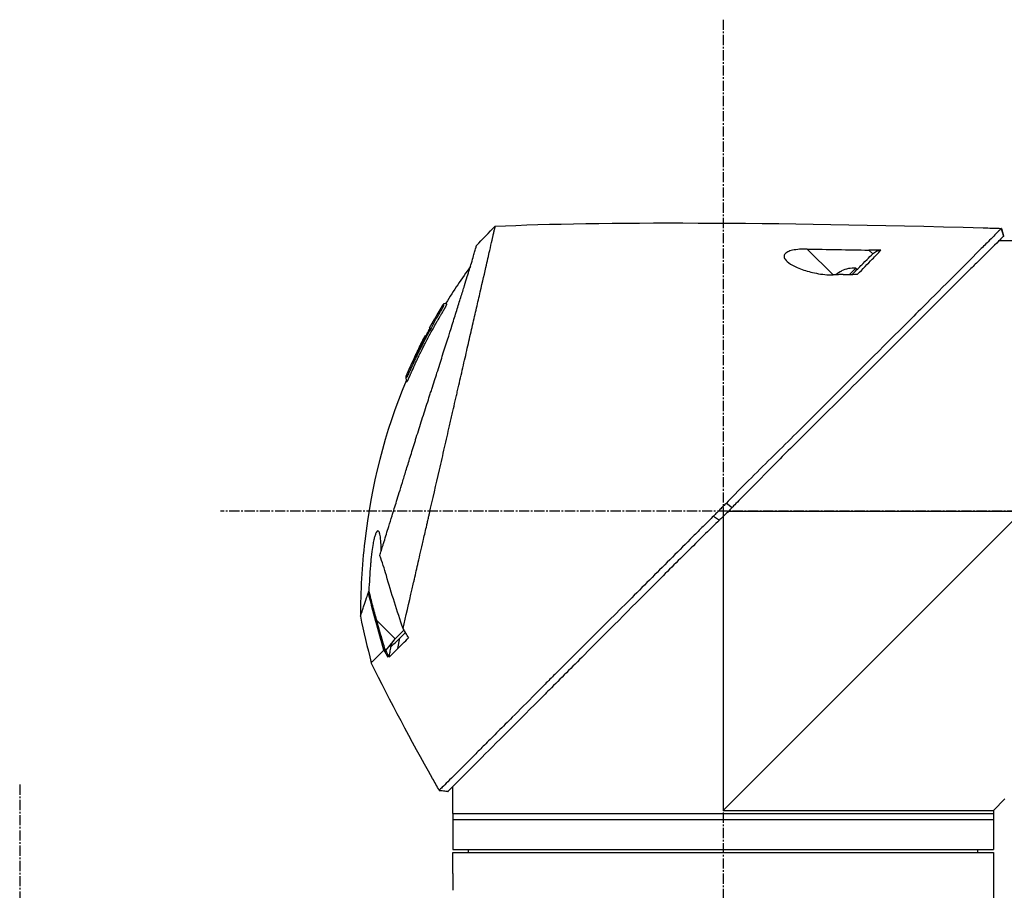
# Model space of a CAD drawing. Header units: millimetres. Extents: x 0 to 5219, y 0 to 2970.
# Tile 84 of 233: x 313 to 477, y 2175 to 2320. Entities that reach past the tile are written whole.
import ezdxf

# ---------------------------------------------------------------- set-up
doc = ezdxf.new("R2010")
doc.units = ezdxf.units.MM
doc.header["$LTSCALE"] = 0.2
doc.linetypes.add('CENTER2', pattern=[1.125, 0.75, -0.125, 0.125, -0.125])
doc.layers.add('02_Center Line', color=1, linetype='CENTER2')

# ---------------------------------------------------------------- blocks, each defined once
blk = doc.blocks.new('A$C1fe89458')
for p, q in [((202.57, 1544.1), (202.94, 1542.84)), ((213.05, 1542), (202.13, 1542)), ((174.53, 1536.37), (170.24, 1540.65)), ((180.52, 1540.48), (181.15, 1539.86)), ((175.03, 1536.38), (175.02, 1536.38)), ((175.95, 1536.99), (175.94, 1537)), ((177.3, 1536.43), (178.32, 1537.45)), ((178.53, 1537.24), (178.32, 1537.45)), ((109.41, 1530.64), (109.41, 1530.64)), ((108.21, 1529.09), (108.22, 1529.08)), ((107.36, 1527.54), (107.36, 1527.54)), ((106.69, 1526.3), (106.69, 1526.3)), ((106.77, 1526.21), (106.72, 1526.26)), ((106.86, 1526.12), (106.86, 1526.13)), ((156.25, 1447.15), (206.1, 1497)), ((156.77, 1498.35), (157.76, 1497.62)), ((157.15, 1497), (206.1, 1497)), ((154.63, 1496.18), (155.63, 1495.5)), ((156.25, 1496.11), (156.25, 1447.15)), ((98.49, 1478.85), (101.61, 1475.72)), ((102.08, 1474.12), (102.39, 1475.84)), ((102.71, 1476.16), (102.71, 1476.16)), ((101.47, 1475.57), (100.02, 1473.77)), ((101.17, 1474.63), (101.17, 1474.63)), ((99.79, 1473.9), (99.79, 1473.9)), ((111.25, 1450.15), (111.25, 1451.15)), ((110.41, 1450.31), (108.96, 1450.49)), ((108.96, 1450.49), (108.96, 1450.49)), ((111.25, 1446.65), (111.25, 1449.65)), ((201.25, 1447.15), (203.17, 1449.07)), ((111.25, 1446.65), (201.25, 1446.65)), ((111.25, 1446.65), (111.25, 1440.65)), ((201.25, 1447.15), (201.25, 1440.65)), ((111.25, 1445.65), (201.25, 1445.65)), ((111.25, 1440.65), (201.25, 1440.65)), ((111.25, 1437.15), (111.25, 1440.15)), ((111.25, 1440.15), (201.25, 1440.15)), ((113.86, 1440.15), (113.85, 1440.65)), ((198.64, 1440.15), (198.65, 1440.65)), ((201.25, 1440.15), (201.25, 1437.15)), ((111.25, 1436.65), (111.25, 1433.84)), ((201.25, 1436.65), (201.25, 1425.7))]:
    blk.add_line(p, q)
for radius, start, end in [(4.5, 116.2241, 130.3846), (4.52, 85.2393, 116.2869)]:
    blk.add_arc((177.94, 1532.95), radius, start, end)
at = {"extrusion": (0, 0, -1)}
for centre, major_axis, ratio, start_param, end_param in [((117.63, 1541.96), (7.47, 7.7), 0.120793, 4.50015, 4.924628), ((462.25, 1514.75), (366.09, -26.02), 0.042138, 3.488133, 3.909025), ((108.41, -983.15), (2690.77, 101.98), 0.938894, 4.781808, 4.782934), ((334.63, 1522.47), (233.77, -14.41), 0.048344, 3.929452, 3.989586), ((190.7, 1482.03), (45.52, 83.34), 1, 4.712389, 4.730948), ((190.7, 1482.03), (-47.06, -82.48), 1, 1.552239, 1.570796), ((165.94, 1460.84), (-61.32, 61.29), 0.000012, 6.229279, 6.245754), ((280.96, 1527.65), (44.19, -183.8), 1, 1.51817, 1.570796), ((2518.5, 2914), (765.25, 2704.52), 0.999799, 3.899585, 3.900232), ((126.79, 1499.87), (-29.02, -28.06), 0.006576, 0.377371, 0.391215), ((94.56, 1470.26), (157.24, -287.66), 0.019111, 4.710355, 4.714425), ((127.59, 1498.98), (-29.37, -28.27), 0.004865, 5.887634, 5.901943), ((189.95, 1508.95), (-92.5, 175.69), 0.499327, 4.653394, 4.763255), ((449.08, 1645.73), (-133.4, 370.15), 0.996605, 4.537773, 4.543581)]:
    blk.add_ellipse(centre, major_axis=major_axis, ratio=ratio, start_param=start_param, end_param=end_param, dxfattribs=at)
for points, knots in [([(102.94, 1477.46), (103.41, 1479.48), (103.91, 1481.67), (104.53, 1484.4), (104.62, 1484.75), (104.74, 1485.29), (104.78, 1485.47), (105.04, 1486.62), (105.24, 1487.5), (105.59, 1489.01), (105.72, 1489.6), (105.92, 1490.46), (105.99, 1490.77), (106.08, 1491.15), (106.1, 1491.23), (106.19, 1491.63), (106.27, 1491.97), (106.52, 1493.07), (106.7, 1493.85), (106.93, 1494.84), (106.97, 1495.04), (107.08, 1495.52), (107.14, 1495.79), (107.24, 1496.23), (107.29, 1496.41), (107.87, 1498.96), (108.43, 1501.4), (109.14, 1504.49), (109.28, 1505.12), (109.57, 1506.37), (109.71, 1506.98), (110.13, 1508.82), (110.4, 1510.03), (110.76, 1511.56), (110.83, 1511.88), (110.98, 1512.52), (111.05, 1512.84), (111.16, 1513.33), (111.2, 1513.48), (111.27, 1513.79), (111.3, 1513.94), (111.46, 1514.65), (111.6, 1515.22), (111.79, 1516.09), (111.86, 1516.38), (111.99, 1516.96), (112.06, 1517.24), (112.26, 1518.1), (112.38, 1518.67), (112.77, 1520.34), (113.02, 1521.45), (113.52, 1523.61), (113.76, 1524.67), (114.23, 1526.74), (114.46, 1527.74), (114.8, 1529.2), (114.91, 1529.68), (115.12, 1530.62), (115.23, 1531.08), (115.44, 1531.98), (115.54, 1532.43), (116.04, 1534.6), (116.4, 1536.17), (116.96, 1538.63), (117.18, 1539.59), (117.51, 1541.05), (117.64, 1541.62), (117.8, 1542.29), (117.84, 1542.46), (117.89, 1542.7), (117.91, 1542.77), (117.95, 1542.97), (117.98, 1543.09), (118.05, 1543.4), (118.09, 1543.58), (118.15, 1543.85), (118.18, 1543.95), (118.21, 1544.07), (118.21, 1544.11), (118.24, 1544.24), (118.26, 1544.32), (118.29, 1544.43), (118.29, 1544.46), (118.29, 1544.46)], [0.000001, 0.000001, 0.000001, 0.000001, 0.87198, 0.87198, 0.998176, 0.998176, 1.064575, 1.064575, 1.41457, 1.41457, 1.596219, 1.596219, 1.693857, 1.693857, 1.719166, 1.719166, 1.837725, 1.837725, 2.111396, 2.111396, 2.182409, 2.182409, 2.276499, 2.276499, 2.337341, 2.337341, 3.162147, 3.162147, 3.373842, 3.373842, 3.579811, 3.579811, 3.984502, 3.984502, 4.09507, 4.09507, 4.202311, 4.202311, 4.255972, 4.255972, 4.304596, 4.304596, 4.486711, 4.486711, 4.581165, 4.581165, 4.673894, 4.673894, 4.859509, 4.859509, 5.231419, 5.231419, 5.60592, 5.60592, 5.979077, 5.979077, 6.165933, 6.165933, 6.351964, 6.351964, 6.539189, 6.539189, 7.288579, 7.288579, 7.860772, 7.860772, 8.290537, 8.290537, 8.451715, 8.451715, 8.522248, 8.522248, 8.654959, 8.654959, 8.889881, 8.889881, 9.06617, 9.06617, 9.132077, 9.132077, 9.362293, 9.362293, 9.592797, 9.592797, 9.592797, 9.592797]), ([(202.57, 1544.1), (202.57, 1544.1), (202.57, 1544.1), (202.57, 1544.1), (202.57, 1544.1), (202.57, 1544.1), (202.57, 1544.1), (202.56, 1544.09), (202.56, 1544.09), (202.55, 1544.08), (202.54, 1544.07), (202.5, 1544.03), (202.46, 1543.99), (202.31, 1543.85), (202.17, 1543.7), (201.6, 1543.14), (201.05, 1542.58), (199.89, 1541.41), (199.36, 1540.88), (196.43, 1537.91), (193.15, 1534.65), (188.48, 1529.99), (187.46, 1528.97), (182, 1523.52), (177.11, 1518.65), (171.96, 1513.49), (171.81, 1513.34), (169.23, 1510.75), (166.73, 1508.3), (162.97, 1504.59), (161.72, 1503.35), (158.73, 1500.36), (157.43, 1499.03), (156.77, 1498.35)], [0.000001, 0.000001, 0.000001, 0.000001, 0.009162, 0.009162, 0.016971, 0.016971, 0.03259, 0.03259, 0.063827, 0.063827, 0.126304, 0.126304, 0.251265, 0.251265, 0.50133, 0.50133, 1.002, 1.002, 1.335959, 1.335959, 2.67129, 2.67129, 3.030313, 3.030313, 4.543873, 4.543873, 4.592411, 4.592411, 5.347172, 5.347172, 5.723633, 5.723633, 6.247668, 6.247668, 6.247668, 6.247668]), ([(202.94, 1542.84), (202.94, 1542.84), (202.94, 1542.84), (202.94, 1542.83), (202.94, 1542.83), (202.94, 1542.83), (202.94, 1542.83), (202.94, 1542.83), (202.93, 1542.82), (202.92, 1542.81), (202.91, 1542.79), (202.86, 1542.73), (202.81, 1542.68), (202.59, 1542.46), (202.37, 1542.24), (201.34, 1541.2), (200.13, 1539.99), (198.12, 1538.01), (197.63, 1537.54), (194.35, 1534.3), (190.88, 1530.8), (186.77, 1526.7), (186.47, 1526.4), (183.93, 1523.86), (181.58, 1521.51), (175.7, 1515.65), (172.07, 1512.05), (166.65, 1506.64), (164.85, 1504.84), (160.25, 1500.2), (158.16, 1498.04), (157.76, 1497.62)], [0.000047, 0.000047, 0.000047, 0.000047, 0.011008, 0.011008, 0.020393, 0.020393, 0.039197, 0.039197, 0.07693, 0.07693, 0.152825, 0.152825, 0.305669, 0.305669, 0.610232, 0.610232, 1.419716, 1.419716, 1.651889, 1.651889, 2.978842, 2.978842, 3.080675, 3.080675, 3.850394, 3.850394, 4.95171, 4.95171, 5.489352, 5.489352, 6.333255, 6.333255, 6.333255, 6.333255]), ([(202.57, 1544.1), (202.57, 1544.1), (202.57, 1544.1), (202.57, 1544.1), (202.57, 1544.1), (202.57, 1544.1)], [-0.02987732, -0.02987732, -0.02987732, -0.02987732, -0.01373724, -0.01373724, 0, 0, 0, 0]), ([(202.94, 1542.83), (202.94, 1542.83), (202.94, 1542.83), (202.94, 1542.84), (202.94, 1542.84), (202.94, 1542.84), (202.94, 1542.84), (202.94, 1542.84), (202.94, 1542.84), (202.94, 1542.84)], [0.69221804, 0.69221804, 0.69221804, 0.69221804, 0.69329226, 0.69329226, 0.695708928, 0.695708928, 0.696915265, 0.696915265, 0.698320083, 0.698320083, 0.698320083, 0.698320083]), ([(99.06, 1489.6), (99.15, 1489.88), (99.24, 1490.17), (99.41, 1490.74), (99.51, 1491.04), (99.66, 1491.53), (99.72, 1491.73), (100.03, 1492.75), (100.29, 1493.59), (100.74, 1495.03), (100.92, 1495.62), (101.35, 1497.01), (101.6, 1497.83), (102.01, 1499.13), (102.15, 1499.61), (102.47, 1500.65), (102.65, 1501.2), (103.02, 1502.41), (103.22, 1503.06), (103.65, 1504.46), (103.88, 1505.21), (104.39, 1506.84), (104.65, 1507.71), (105, 1508.81), (105.07, 1509.03), (105.29, 1509.75), (105.45, 1510.25), (105.77, 1511.24), (105.92, 1511.74), (106.24, 1512.73), (106.4, 1513.23), (106.72, 1514.21), (106.88, 1514.71), (107.18, 1515.63), (107.33, 1516.1), (107.55, 1516.8), (107.63, 1517.05), (107.87, 1517.79), (108.02, 1518.27), (108.31, 1519.18), (108.45, 1519.61), (108.74, 1520.51), (108.89, 1520.99), (109.19, 1521.92), (109.33, 1522.38), (110.06, 1524.66), (110.61, 1526.4), (111.26, 1528.45), (111.38, 1528.85), (111.63, 1529.64), (111.76, 1530.03), (112.11, 1531.17), (112.34, 1531.89), (112.77, 1533.28), (112.98, 1533.94), (113.34, 1535.09), (113.49, 1535.59), (113.9, 1536.9), (114.12, 1537.64), (114.46, 1538.76), (114.58, 1539.18), (114.77, 1539.82), (114.84, 1540.07), (114.94, 1540.43), (114.98, 1540.57), (115.02, 1540.73), (115.03, 1540.77), (115.08, 1540.94), (115.1, 1541.05), (115.14, 1541.18), (115.15, 1541.22), (115.15, 1541.22)], [0.000001, 0.000001, 0.000001, 0.000001, 0.11946, 0.11946, 0.241052, 0.241052, 0.321692, 0.321692, 0.643653, 0.643653, 0.858623, 0.858623, 1.144694, 1.144694, 1.308122, 1.308122, 1.494874, 1.494874, 1.708069, 1.708069, 1.951832, 1.951832, 2.230695, 2.230695, 2.303189, 2.303189, 2.46479, 2.46479, 2.625297, 2.625297, 2.787922, 2.787922, 2.946664, 2.946664, 3.08253, 3.08253, 3.156368, 3.156368, 3.305764, 3.305764, 3.43529, 3.43529, 3.579096, 3.579096, 3.721833, 3.721833, 4.292184, 4.292184, 4.435257, 4.435257, 4.578157, 4.578157, 4.862917, 4.862917, 5.148905, 5.148905, 5.393875, 5.393875, 5.822939, 5.822939, 6.144758, 6.144758, 6.385994, 6.385994, 6.566823, 6.566823, 6.63475, 6.63475, 6.873456, 6.873456, 7.112007, 7.112007, 7.112007, 7.112007]), ([(170.24, 1540.65), (169.81, 1540.66), (169.38, 1540.65), (168.55, 1540.58), (168.15, 1540.53), (167.49, 1540.38), (167.23, 1540.29), (166.87, 1540.13), (166.76, 1540.06), (166.58, 1539.91), (166.52, 1539.84), (166.41, 1539.67), (166.39, 1539.57), (166.37, 1539.31), (166.44, 1539.13), (166.74, 1538.71), (167.05, 1538.43), (167.98, 1537.84), (168.64, 1537.53), (170.12, 1536.99), (170.93, 1536.77), (172.71, 1536.43), (173.66, 1536.34), (174.53, 1536.37)], [-1.636051, -1.636051, -1.636051, -1.636051, -1.487609, -1.487609, -1.342627, -1.342627, -1.229751, -1.229751, -1.162071, -1.162071, -1.103238, -1.103238, -1.031704, -1.031704, -0.907622, -0.907622, -0.714138, -0.714138, -0.48257, -0.48257, -0.258591, -0.258591, -0.000001, -0.000001, -0.000001, -0.000001]), ([(177.73, 1536.44), (178.23, 1536.94), (178.72, 1537.43), (179.18, 1537.89), (179.34, 1538.05), (179.7, 1538.41), (180.2, 1538.91), (180.53, 1539.24), (180.85, 1539.56), (181.15, 1539.86)], [0.1685407, 0.1685407, 0.1685407, 0.1685407, 0.5, 0.5, 0.5, 0.75, 0.75, 0.75, 1, 1, 1, 1]), ([(178.62, 1536.45), (179.48, 1537.34), (180.3, 1538.18), (181.06, 1538.96), (181.57, 1539.49), (182.06, 1539.99), (182.51, 1540.45)], [0, 0, 0, 0, 0.5977799, 0.5977799, 0.5977799, 0.9999999, 0.9999999, 0.9999999, 0.9999999]), ([(182.51, 1540.45), (182.2, 1540.46), (181.84, 1540.46), (181.19, 1540.47), (180.85, 1540.48), (180.52, 1540.48)], [-0.1934752, -0.1934752, -0.1934752, -0.1934752, -0.0983779, -0.0983779, 0, 0, 0, 0]), ([(181.15, 1539.86), (181.24, 1539.95), (181.34, 1540.03), (181.55, 1540.18), (181.66, 1540.24), (181.89, 1540.35), (182.02, 1540.39), (182.27, 1540.44), (182.39, 1540.46), (182.51, 1540.45)], [0, 0, 0, 0, 0.0382217, 0.0382217, 0.0766364, 0.0766364, 0.116027, 0.116027, 0.1530194, 0.1530194, 0.1530194, 0.1530194]), ([(176.21, 1536.41), (175.93, 1536.4), (175.65, 1536.39), (175.09, 1536.38), (174.81, 1536.37), (174.53, 1536.37)], [-0.1686475, -0.1686475, -0.1686475, -0.1686475, -0.0843243, -0.0843243, -0.000001, -0.000001, -0.000001, -0.000001]), ([(176.21, 1536.41), (176.65, 1536.42), (177.12, 1536.43), (177.9, 1536.44), (178.28, 1536.45), (178.62, 1536.45)], [-0.2324123, -0.2324123, -0.2324123, -0.2324123, -0.1008984, -0.1008984, -0.0000209, -0.0000209, -0.0000209, -0.0000209]), ([(104.33, 1520.12), (104.35, 1520.16), (104.38, 1520.22), (104.42, 1520.32), (104.43, 1520.35), (104.45, 1520.38), (104.46, 1520.41), (104.54, 1520.58), (104.58, 1520.67), (104.58, 1520.67), (104.58, 1520.67), (104.6, 1520.71), (104.6, 1520.73), (104.79, 1521.16), (104.99, 1521.58), (105.18, 1522), (105.3, 1522.25), (105.42, 1522.5), (105.54, 1522.75), (105.68, 1523.05), (105.82, 1523.32), (105.94, 1523.57), (106.17, 1524.03), (106.36, 1524.42), (106.53, 1524.74), (106.6, 1524.88), (106.67, 1525.01), (106.72, 1525.12), (106.93, 1525.53), (107.05, 1525.76), (107.08, 1525.81), (107.23, 1526.09), (107.38, 1526.38), (107.53, 1526.66), (107.67, 1526.9), (107.8, 1527.15), (107.94, 1527.39), (108.17, 1527.82), (108.36, 1528.16), (108.51, 1528.42), (108.62, 1528.62), (108.71, 1528.77), (108.77, 1528.87), (109, 1529.28), (109.14, 1529.51), (109.16, 1529.56), (109.19, 1529.59), (109.21, 1529.62), (109.22, 1529.66), (109.25, 1529.71), (109.28, 1529.75), (109.3, 1529.79), (109.35, 1529.88), (109.39, 1529.94), (109.43, 1530), (109.43, 1530.01), (109.44, 1530.03), (109.45, 1530.04), (109.48, 1530.08), (109.5, 1530.12), (109.51, 1530.14), (109.51, 1530.15), (109.52, 1530.16), (109.53, 1530.17), (109.53, 1530.18), (109.54, 1530.19), (109.55, 1530.2), (109.55, 1530.2), (109.55, 1530.21), (109.55, 1530.21), (109.58, 1530.26), (109.61, 1530.31), (109.63, 1530.34), (109.7, 1530.45), (109.74, 1530.52), (109.76, 1530.56), (109.77, 1530.58), (109.79, 1530.61), (109.81, 1530.64), (109.82, 1530.65), (109.83, 1530.67), (109.83, 1530.68), (109.84, 1530.69), (109.84, 1530.69), (109.84, 1530.7), (109.85, 1530.71), (109.86, 1530.72), (109.87, 1530.74), (109.88, 1530.76), (109.89, 1530.77), (109.9, 1530.79), (109.9, 1530.8), (109.91, 1530.81), (109.93, 1530.84), (109.94, 1530.86), (109.95, 1530.88), (109.96, 1530.9), (109.99, 1530.95), (110.02, 1531), (110.04, 1531.04), (110.07, 1531.1), (110.1, 1531.15), (110.12, 1531.19), (110.13, 1531.22), (110.15, 1531.25), (110.16, 1531.27), (110.17, 1531.29), (110.17, 1531.3), (110.18, 1531.31), (110.18, 1531.31), (110.18, 1531.32), (110.18, 1531.32), (110.19, 1531.34), (110.2, 1531.37), (110.21, 1531.4), (110.22, 1531.4), (110.22, 1531.41), (110.22, 1531.41), (110.22, 1531.42), (110.22, 1531.42), (110.22, 1531.43), (110.22, 1531.43), (110.23, 1531.44), (110.23, 1531.45), (110.23, 1531.45), (110.23, 1531.46), (110.23, 1531.46), (110.23, 1531.47), (110.2, 1531.49), (110.18, 1531.53), (110.16, 1531.55), (110.14, 1531.57), (110.12, 1531.58), (110.12, 1531.59), (110.11, 1531.6), (110.1, 1531.6), (110.1, 1531.61), (110.09, 1531.61), (110.09, 1531.62), (110.08, 1531.63), (110.08, 1531.63), (110.07, 1531.63), (110.07, 1531.63), (110.07, 1531.63), (110.07, 1531.63)], [-0.6381839, -0.6381839, -0.6381839, -0.6381839, -0.6316964, -0.6316964, -0.6316964, -0.6307456, -0.6307456, -0.6307456, -0.6250215, -0.6250215, -0.6250215, -0.6234436, -0.6234436, -0.6234436, -0.5910238, -0.5910238, -0.5910238, -0.5714286, -0.5714286, -0.5714286, -0.5584343, -0.5584343, -0.5584343, -0.5344378, -0.5344378, -0.5344378, -0.5236736, -0.5236736, -0.5236736, -0.4857143, -0.4857143, -0.4857143, -0.4628498, -0.4628498, -0.4628498, -0.4428571, -0.4428571, -0.4428571, -0.4184801, -0.4184801, -0.4184801, -0.4, -0.4, -0.4, -0.3785714, -0.3785714, -0.3785714, -0.3766324, -0.3766324, -0.3766324, -0.3736775, -0.3736775, -0.3736775, -0.3678571, -0.3678571, -0.3678571, -0.3667329, -0.3667329, -0.3667329, -0.3632653, -0.3632653, -0.3632653, -0.3617347, -0.3617347, -0.3617347, -0.3602041, -0.3602041, -0.3602041, -0.3600354, -0.3600354, -0.3600354, -0.3571429, -0.3571429, -0.3571429, -0.3517857, -0.3517857, -0.3517857, -0.3491071, -0.3491071, -0.3491071, -0.347306, -0.347306, -0.347306, -0.3464286, -0.3464286, -0.3464286, -0.3448214, -0.3448214, -0.3448214, -0.3432143, -0.3432143, -0.3432143, -0.341231, -0.341231, -0.341231, -0.34, -0.34, -0.34, -0.3357143, -0.3357143, -0.3357143, -0.3314305, -0.3314305, -0.3314305, -0.3277963, -0.3277963, -0.3277963, -0.325, -0.325, -0.325, -0.3238534, -0.3238534, -0.3238534, -0.3196429, -0.3196429, -0.3196429, -0.3186098, -0.3186098, -0.3186098, -0.3169643, -0.3169643, -0.3169643, -0.3142857, -0.3142857, -0.3142857, -0.3057284, -0.3057284, -0.3057284, -0.2625175, -0.2625175, -0.2625175, -0.2379132, -0.2379132, -0.2379132, -0.2285714, -0.2285714, -0.2285714, -0.2146659, -0.2146659, -0.2146659, -0.1843164, -0.1843164, -0.1843164, -0.1783373, -0.1783373, -0.1783373, -0.1783373]), ([(109.46, 1530.73), (109.48, 1530.76), (109.5, 1530.78), (109.51, 1530.81), (109.6, 1530.95), (109.64, 1531.03), (109.66, 1531.06), (109.66, 1531.07), (109.68, 1531.1), (109.69, 1531.14), (109.7, 1531.14), (109.7, 1531.14), (109.7, 1531.15), (109.71, 1531.17), (109.72, 1531.18), (109.72, 1531.2), (109.73, 1531.21), (109.73, 1531.23), (109.74, 1531.24), (109.74, 1531.24), (109.74, 1531.24), (109.74, 1531.24), (109.74, 1531.24), (109.74, 1531.24), (109.74, 1531.25), (109.74, 1531.25), (109.74, 1531.25), (109.74, 1531.26), (109.74, 1531.26), (109.74, 1531.26), (109.74, 1531.26), (109.74, 1531.27), (109.73, 1531.27), (109.73, 1531.27), (109.73, 1531.27), (109.73, 1531.28), (109.73, 1531.28), (109.73, 1531.28), (109.72, 1531.28), (109.72, 1531.28), (109.72, 1531.28), (109.72, 1531.29), (109.71, 1531.29), (109.71, 1531.29), (109.7, 1531.3), (109.7, 1531.3), (109.7, 1531.3), (109.69, 1531.31), (109.68, 1531.31), (109.68, 1531.32), (109.68, 1531.32), (109.67, 1531.33), (109.66, 1531.34), (109.65, 1531.35), (109.64, 1531.36), (109.63, 1531.37), (109.63, 1531.37), (109.63, 1531.37), (109.62, 1531.38), (109.61, 1531.39), (109.6, 1531.4), (109.59, 1531.41), (109.59, 1531.41), (109.59, 1531.41), (109.59, 1531.41), (109.59, 1531.41), (109.59, 1531.41)], [0.6113952, 0.6113952, 0.6113952, 0.6113952, 0.6163655, 0.6163655, 0.6163655, 0.6428571, 0.6428571, 0.6428571, 0.6462054, 0.6462054, 0.6462054, 0.6466888, 0.6466888, 0.6466888, 0.6495536, 0.6495536, 0.6495536, 0.6529018, 0.6529018, 0.6529018, 0.6534468, 0.6534468, 0.6534468, 0.6545759, 0.6545759, 0.6545759, 0.65625, 0.65625, 0.65625, 0.6595982, 0.6595982, 0.6595982, 0.6629464, 0.6629464, 0.6629464, 0.6668565, 0.6668565, 0.6668565, 0.6696429, 0.6696429, 0.6696429, 0.6763393, 0.6763393, 0.6763393, 0.6830357, 0.6830357, 0.6830357, 0.6964286, 0.6964286, 0.6964286, 0.7071219, 0.7071219, 0.7071219, 0.75, 0.75, 0.75, 0.7544493, 0.7544493, 0.7544493, 0.7766834, 0.7766834, 0.7766834, 0.7989284, 0.7989284, 0.7989284, 0.8029565, 0.8029565, 0.8029565, 0.8029565]), ([(110.07, 1531.63), (110.06, 1531.61), (110.05, 1531.59), (110.01, 1531.57), (109.99, 1531.56), (109.95, 1531.54), (109.93, 1531.54), (109.88, 1531.53), (109.84, 1531.52), (109.77, 1531.52), (109.73, 1531.51), (109.67, 1531.49), (109.65, 1531.48), (109.62, 1531.45), (109.6, 1531.43), (109.59, 1531.41)], [0, 0, 0, 0, 0.00696823, 0.00696823, 0.0132767, 0.0132767, 0.01999622, 0.01999622, 0.03024169, 0.03024169, 0.04191695, 0.04191695, 0.04845969, 0.04845969, 0.05587781, 0.05587781, 0.05587781, 0.05587781]), ([(107.95, 1528.12), (108.02, 1528.25), (108.09, 1528.38), (108.16, 1528.51), (108.52, 1529.14), (108.82, 1529.65), (109.06, 1530.05), (109.22, 1530.33), (109.36, 1530.56), (109.46, 1530.73)], [0.53854069, 0.53854069, 0.53854069, 0.53854069, 0.54601158, 0.54601158, 0.54601158, 0.58414804, 0.58414804, 0.58414804, 0.6113952, 0.6113952, 0.6113952, 0.6113952]), ([(107.95, 1528.12), (107.15, 1526.7), (106.39, 1525.25), (105.3, 1523.06), (104.95, 1522.32), (104.44, 1521.2), (104.27, 1520.83), (104.02, 1520.27), (103.94, 1520.08), (103.82, 1519.8), (103.77, 1519.7), (103.72, 1519.59), (103.71, 1519.56), (103.67, 1519.49), (103.65, 1519.45), (103.63, 1519.4), (103.62, 1519.38), (103.6, 1519.35), (103.6, 1519.34), (103.59, 1519.34)], [0, 0, 0, 0, 0.4895494, 0.4895494, 0.7349123, 0.7349123, 0.8575971, 0.8575971, 0.9189278, 0.9189278, 0.9500754, 0.9500754, 0.9597588, 0.9597588, 0.9764516, 0.9764516, 0.986508, 0.986508, 0.9974152, 0.9974152, 0.9974152, 0.9974152]), ([(104.71, 1522.04), (104.99, 1522.66), (105.29, 1523.27), (105.88, 1524.48), (106.19, 1525.08), (106.6, 1525.87), (106.66, 1525.99), (106.81, 1526.28), (106.89, 1526.43), (107.03, 1526.71), (107.1, 1526.85), (107.23, 1527.12), (107.29, 1527.24), (107.37, 1527.43), (107.39, 1527.48), (107.39, 1527.52), (107.38, 1527.52), (107.37, 1527.53), (107.36, 1527.54), (107.36, 1527.54)], [0, 0, 0, 0, 0.2033457, 0.2033457, 0.4054893, 0.4054893, 0.4711803, 0.4711803, 0.537522, 0.537522, 0.6072062, 0.6072062, 0.6950472, 0.6950472, 0.7818922, 0.7818922, 0.8436322, 0.8436322, 0.9566964, 0.9566964, 0.9566964, 0.9566964]), ([(107.1, 1526.84), (107.09, 1526.83), (107.08, 1526.82), (107.01, 1526.68), (106.94, 1526.54), (106.84, 1526.33), (106.81, 1526.27), (106.77, 1526.21)], [0.10468541, 0.10468541, 0.10468541, 0.10468541, 0.10797961, 0.10797961, 0.13839286, 0.13839286, 0.15095897, 0.15095897, 0.15095897, 0.15095897]), ([(106.72, 1526.26), (106.72, 1526.26), (106.72, 1526.26), (106.72, 1526.26), (106.72, 1526.26), (106.71, 1526.24), (106.7, 1526.22), (106.68, 1526.17), (106.67, 1526.14), (106.64, 1526.08), (106.62, 1526.05), (106.58, 1525.96), (106.55, 1525.91), (106.39, 1525.6), (106.3, 1525.43), (105.67, 1524.21), (105.16, 1523.15), (104.66, 1522.09)], [0.2133319, 0.2133319, 0.2133319, 0.2133319, 0.2163534, 0.2163534, 0.2235204, 0.2235204, 0.23705, 0.23705, 0.2500366, 0.2500366, 0.2610139, 0.2610139, 0.2818391, 0.2818391, 0.3061493, 0.3061493, 0.4559018, 0.4559018, 0.4559018, 0.4559018]), ([(104.77, 1522.46), (104.81, 1522.53), (104.85, 1522.62), (104.97, 1522.88), (105.06, 1523.05), (105.19, 1523.33), (105.24, 1523.42), (105.38, 1523.71), (105.46, 1523.88), (105.92, 1524.81), (106.3, 1525.56), (106.69, 1526.3)], [0.2755532, 0.2755532, 0.2755532, 0.2755532, 0.2850415, 0.2850415, 0.2995323, 0.2995323, 0.3067321, 0.3067321, 0.3211833, 0.3211833, 0.3801221, 0.3801221, 0.3801221, 0.3801221]), ([(105.39, 1523.73), (105.44, 1523.83), (105.54, 1524.04), (106, 1524.97), (106.34, 1525.63), (106.69, 1526.3)], [-0.3088998, -0.3088998, -0.3088998, -0.3088998, -0.2247493, -0.2247493, 0, 0, 0, 0]), ([(106.69, 1526.3), (106.69, 1526.29), (106.7, 1526.28), (106.72, 1526.27), (106.72, 1526.27), (106.72, 1526.26)], [0, 0, 0, 0, 0.2014667, 0.2014667, 0.2133174, 0.2133174, 0.2133174, 0.2133174]), ([(103.92, 1519.18), (103.92, 1519.19), (103.92, 1519.19), (103.93, 1519.2), (103.94, 1519.23), (103.95, 1519.26), (103.97, 1519.3), (104, 1519.36), (104.02, 1519.4), (104.03, 1519.43), (104.04, 1519.45), (104.05, 1519.47), (104.05, 1519.49), (104.06, 1519.49), (104.06, 1519.5), (104.06, 1519.5), (104.06, 1519.51), (104.07, 1519.51), (104.07, 1519.52), (104.07, 1519.53), (104.08, 1519.54), (104.08, 1519.55), (104.09, 1519.57), (104.1, 1519.59), (104.11, 1519.61), (104.12, 1519.63), (104.13, 1519.65), (104.14, 1519.67), (104.17, 1519.76), (104.21, 1519.84), (104.25, 1519.92), (104.26, 1519.96), (104.28, 1520.01), (104.31, 1520.07), (104.31, 1520.08), (104.32, 1520.09), (104.32, 1520.09), (104.32, 1520.11), (104.33, 1520.11), (104.33, 1520.12), (104.33, 1520.12), (104.33, 1520.12), (104.33, 1520.12)], [-0.66514195, -0.66514195, -0.66514195, -0.66514195, -0.66455586, -0.66455586, -0.66455586, -0.66183036, -0.66183036, -0.66183036, -0.65848214, -0.65848214, -0.65848214, -0.65680804, -0.65680804, -0.65680804, -0.65638951, -0.65638951, -0.65638951, -0.65597098, -0.65597098, -0.65597098, -0.65513393, -0.65513393, -0.65513393, -0.65351626, -0.65351626, -0.65351626, -0.65178571, -0.65178571, -0.65178571, -0.64508929, -0.64508929, -0.64508929, -0.64174107, -0.64174107, -0.64174107, -0.64037359, -0.64037359, -0.64037359, -0.63839286, -0.63839286, -0.63839286, -0.63818395, -0.63818395, -0.63818395, -0.63818395]), ([(103.44, 1518.7), (99.89, 1510.22), (97.61, 1501.12), (96.08, 1487.85), (95.84, 1483.67), (95.83, 1479.5)], [0, 0, 0, 0, 2.758267, 2.758267, 4.009408, 4.009408, 4.009408, 4.009408]), ([(103.42, 1519.44), (103.41, 1519.41), (103.4, 1519.38), (103.39, 1519.32), (103.39, 1519.29), (103.4, 1519.21), (103.41, 1519.16), (103.44, 1519.02), (103.47, 1518.92), (103.46, 1518.77), (103.45, 1518.74), (103.44, 1518.7)], [0.00004944, 0.00004944, 0.00004944, 0.00004944, 0.00905919, 0.00905919, 0.01879779, 0.01879779, 0.03294906, 0.03294906, 0.06376672, 0.06376672, 0.07528968, 0.07528968, 0.07528968, 0.07528968]), ([(103.42, 1519.44), (103.42, 1519.44), (103.42, 1519.44), (103.42, 1519.44), (103.42, 1519.44), (103.42, 1519.43), (103.43, 1519.42), (103.44, 1519.41), (103.45, 1519.4), (103.46, 1519.39), (103.47, 1519.38), (103.47, 1519.37), (103.48, 1519.36), (103.49, 1519.35), (103.5, 1519.35), (103.52, 1519.34), (103.52, 1519.34), (103.52, 1519.34), (103.52, 1519.34), (103.52, 1519.34), (103.53, 1519.33), (103.53, 1519.33), (103.55, 1519.33), (103.56, 1519.33), (103.56, 1519.33), (103.56, 1519.33), (103.56, 1519.33), (103.56, 1519.33), (103.57, 1519.33), (103.56, 1519.3), (103.59, 1519.33), (103.59, 1519.33), (103.59, 1519.34), (103.59, 1519.34)], [0.1904669, 0.1904669, 0.1904669, 0.1904669, 0.1946998, 0.1946998, 0.1946998, 0.2185366, 0.2185366, 0.2185366, 0.2401138, 0.2401138, 0.2401138, 0.25, 0.25, 0.25, 0.2746433, 0.2746433, 0.2746433, 0.275, 0.275, 0.275, 0.284375, 0.284375, 0.284375, 0.29375, 0.29375, 0.29375, 0.2960651, 0.2960651, 0.2960651, 0.3063403, 0.3063403, 0.3063403, 0.3071483, 0.3071483, 0.3071483, 0.3071483]), ([(103.44, 1518.7), (103.44, 1518.7), (103.44, 1518.7), (103.44, 1518.7), (103.44, 1518.7), (103.45, 1518.69), (103.45, 1518.69), (103.46, 1518.68), (103.46, 1518.68), (103.46, 1518.68), (103.47, 1518.67), (103.48, 1518.66), (103.49, 1518.65), (103.5, 1518.64), (103.51, 1518.63), (103.51, 1518.63), (103.53, 1518.61), (103.54, 1518.6), (103.55, 1518.59), (103.55, 1518.59), (103.55, 1518.59), (103.55, 1518.59), (103.55, 1518.59), (103.55, 1518.59), (103.56, 1518.58), (103.56, 1518.58), (103.56, 1518.58), (103.56, 1518.58), (103.57, 1518.57), (103.58, 1518.57), (103.58, 1518.57), (103.58, 1518.56), (103.58, 1518.56), (103.58, 1518.56), (103.59, 1518.56), (103.59, 1518.56), (103.59, 1518.56), (103.59, 1518.56), (103.59, 1518.56), (103.59, 1518.56), (103.59, 1518.56), (103.59, 1518.57), (103.59, 1518.57), (103.6, 1518.57), (103.6, 1518.57), (103.6, 1518.57), (103.6, 1518.57), (103.6, 1518.57), (103.61, 1518.57), (103.61, 1518.58), (103.62, 1518.58), (103.63, 1518.61), (103.63, 1518.61), (103.64, 1518.63), (103.65, 1518.64), (103.67, 1518.67), (103.69, 1518.72), (103.72, 1518.77)], [-0.8424131, -0.8424131, -0.8424131, -0.8424131, -0.8361277, -0.8361277, -0.8361277, -0.7959166, -0.7959166, -0.7959166, -0.7857143, -0.7857143, -0.7857143, -0.7650972, -0.7650972, -0.7650972, -0.7397959, -0.7397959, -0.7397959, -0.7152592, -0.7152592, -0.7152592, -0.7135569, -0.7135569, -0.7135569, -0.7068916, -0.7068916, -0.7068916, -0.70606, -0.70606, -0.70606, -0.7010621, -0.7010621, -0.7010621, -0.6985631, -0.6985631, -0.6985631, -0.6973136, -0.6973136, -0.6973136, -0.6969517, -0.6969517, -0.6969517, -0.6960641, -0.6960641, -0.6960641, -0.6934402, -0.6934402, -0.6934402, -0.691691, -0.691691, -0.691691, -0.6873178, -0.6873178, -0.6873178, -0.6847598, -0.6847598, -0.6847598, -0.6785714, -0.6785714, -0.6785714, -0.6785714]), ([(103.72, 1518.77), (103.74, 1518.8), (103.75, 1518.84), (103.77, 1518.87), (103.83, 1518.99), (103.88, 1519.11), (103.92, 1519.18), (103.92, 1519.18), (103.92, 1519.18), (103.92, 1519.18)], [-0.67857143, -0.67857143, -0.67857143, -0.67857143, -0.67563925, -0.67563925, -0.67563925, -0.66517857, -0.66517857, -0.66517857, -0.66514195, -0.66514195, -0.66514195, -0.66514195]), ([(156.77, 1498.35), (156.72, 1498.29), (156.63, 1498.2), (156.42, 1497.99), (156.34, 1497.9), (156.07, 1497.62), (155.89, 1497.44), (155.53, 1497.08), (155.34, 1496.88), (155.08, 1496.63), (154.99, 1496.54), (154.77, 1496.32), (154.66, 1496.21), (154.63, 1496.18)], [0.0012617, 0.0012617, 0.0012617, 0.0012617, 0.0227877, 0.0227877, 0.0388309, 0.0388309, 0.0709865, 0.0709865, 0.1023123, 0.1023123, 0.1191004, 0.1191004, 0.1425667, 0.1425667, 0.1425667, 0.1425667]), ([(157.76, 1497.62), (157.71, 1497.57), (157.4, 1497.25), (157.04, 1496.89), (156.86, 1496.71), (156.5, 1496.35), (156.32, 1496.18), (155.98, 1495.84), (155.69, 1495.56), (155.62, 1495.5)], [0.00043088, 0.00043088, 0.00043088, 0.00043088, 0.0154414, 0.0154414, 0.03075173, 0.03075173, 0.04552895, 0.04552895, 0.05960793, 0.05960793, 0.05960793, 0.05960793]), ([(154.63, 1496.18), (154.36, 1495.91), (154.11, 1495.67), (153.49, 1495.04), (153.2, 1494.75), (152.34, 1493.9), (151.77, 1493.33), (150.06, 1491.61), (148.92, 1490.47), (145.51, 1487.06), (143.26, 1484.81), (135.92, 1477.48), (131.69, 1473.29), (127.67, 1469.26), (127.12, 1468.71), (126.05, 1467.63), (125.51, 1467.09), (123.6, 1465.17), (122.34, 1463.88), (120.73, 1462.27), (120.34, 1461.89), (119.16, 1460.7), (118.4, 1459.94), (117.35, 1458.89), (117.03, 1458.57), (116.14, 1457.68), (115.58, 1457.12), (114.12, 1455.66), (113.28, 1454.79), (111.39, 1452.92), (110.48, 1452.03), (109.57, 1451.12), (109.34, 1450.88), (109.11, 1450.65), (109.05, 1450.59), (109.01, 1450.54), (109, 1450.53), (108.99, 1450.52), (108.98, 1450.51), (108.97, 1450.5), (108.97, 1450.5), (108.97, 1450.5), (108.96, 1450.5), (108.96, 1450.49), (108.96, 1450.49), (108.96, 1450.49), (108.96, 1450.49), (108.96, 1450.49)], [0, 0, 0, 0, 0.115596, 0.115596, 0.212113, 0.212113, 0.405093, 0.405093, 0.790972, 0.790972, 1.563393, 1.563393, 3.332159, 3.332159, 3.60987, 3.60987, 3.890806, 3.890806, 4.623507, 4.623507, 4.856845, 4.856845, 5.35641, 5.35641, 5.576842, 5.576842, 5.990665, 5.990665, 6.711546, 6.711546, 7.79125, 7.79125, 8.330789, 8.330789, 8.599474, 8.599474, 8.666532, 8.666532, 8.716444, 8.716444, 8.791539, 8.791539, 8.829086, 8.829086, 8.847858, 8.847858, 8.871461, 8.871461, 8.871461, 8.871461]), ([(155.62, 1495.5), (154.85, 1494.76), (154.09, 1494.01), (152.41, 1492.37), (151.5, 1491.47), (148.65, 1488.64), (146.71, 1486.7), (140.79, 1480.77), (136.84, 1476.79), (131.09, 1471.03), (129.16, 1469.1), (126.99, 1466.92), (126.68, 1466.61), (122.19, 1462.11), (118.39, 1458.32), (115.32, 1455.23), (115.12, 1455.03), (114.18, 1454.07), (113.49, 1453.39), (112.11, 1452.01), (111.48, 1451.38), (110.85, 1450.74), (110.69, 1450.58), (110.52, 1450.42), (110.48, 1450.38), (110.44, 1450.34), (110.43, 1450.33), (110.42, 1450.32), (110.42, 1450.32), (110.42, 1450.31), (110.42, 1450.31), (110.41, 1450.31), (110.41, 1450.31), (110.41, 1450.31), (110.41, 1450.31), (110.41, 1450.31)], [-7.620463, -7.620463, -7.620463, -7.620463, -7.336805, -7.336805, -6.999081, -6.999081, -6.270272, -6.270272, -4.749597, -4.749597, -3.95115, -3.95115, -3.814973, -3.814973, -1.971605, -1.971605, -1.846597, -1.846597, -1.347406, -1.347406, -0.675491, -0.675491, -0.339165, -0.339165, -0.169556, -0.169556, -0.084774, -0.084774, -0.042597, -0.042597, -0.021599, -0.021599, -0.011128, -0.011128, -0.000028, -0.000028, -0.000028, -0.000028]), ([(99.28, 1490.31), (99.28, 1490.95), (99.27, 1491.41), (99.23, 1492.19), (99.19, 1492.63), (99.07, 1493.24), (99.01, 1493.45), (98.87, 1493.68), (98.79, 1493.73), (98.67, 1493.69), (98.58, 1493.63), (98.4, 1493.3), (98.34, 1493.15), (98.22, 1492.79), (98.16, 1492.6), (98.05, 1492.14), (97.99, 1491.87), (97.86, 1491.17), (97.79, 1490.72), (97.64, 1489.6), (97.6, 1489.04), (97.55, 1488.4), (97.53, 1488.17), (97.4, 1486.52), (97.31, 1485.14), (97.23, 1483.67)], [-1.705013, -1.705013, -1.705013, -1.705013, -1.556708, -1.556708, -1.329106, -1.329106, -1.145925, -1.145925, -0.996981, -0.996981, -0.898581, -0.898581, -0.842466, -0.842466, -0.790237, -0.790237, -0.729818, -0.729818, -0.639276, -0.639276, -0.510567, -0.510567, -0.441089, -0.441089, -0.000001, -0.000001, -0.000001, -0.000001]), ([(100.16, 1486.28), (100, 1486.84), (99.83, 1487.4), (99.46, 1488.51), (99.26, 1489.06), (99.06, 1489.6)], [0.000001, 0.000001, 0.000001, 0.000001, 0.1746079, 0.1746079, 0.3493254, 0.3493254, 0.3493254, 0.3493254]), ([(102.94, 1477.46), (102.46, 1478.87), (101.97, 1480.36), (101.03, 1483.34), (100.57, 1484.85), (100.16, 1486.28)], [0.000001, 0.000001, 0.000001, 0.000001, 0.4445869, 0.4445869, 0.8865288, 0.8865288, 0.8865288, 0.8865288]), ([(95.83, 1479.5), (95.83, 1479.5), (95.83, 1479.5), (95.83, 1479.5), (95.83, 1479.51), (95.86, 1479.57), (95.9, 1479.69), (95.91, 1479.71), (95.92, 1479.73), (95.92, 1479.75), (95.98, 1479.9), (96.05, 1480.1), (96.11, 1480.27), (96.14, 1480.36), (96.16, 1480.44), (96.19, 1480.51), (96.26, 1480.72), (96.34, 1480.96), (96.43, 1481.23), (96.56, 1481.61), (96.71, 1482.05), (96.87, 1482.55), (96.96, 1482.84), (97.06, 1483.14), (97.16, 1483.46)], [-0.9997805, -0.9997805, -0.9997805, -0.9997805, -0.9852531, -0.9852531, -0.9852531, -0.7801742, -0.7801742, -0.7801742, -0.75, -0.75, -0.75, -0.5788911, -0.5788911, -0.5788911, -0.5, -0.5, -0.5, -0.3424334, -0.3424334, -0.3424334, -0.1230002, -0.1230002, -0.1230002, 0, 0, 0, 0]), ([(97.16, 1483.46), (97.17, 1483.49), (97.18, 1483.52), (97.21, 1483.6), (97.22, 1483.64), (97.23, 1483.67)], [-0.04707166, -0.04707166, -0.04707166, -0.04707166, -0.02156687, -0.02156687, -0.00000099, -0.00000099, -0.00000099, -0.00000099]), ([(97.23, 1483.67), (97.43, 1482.87), (97.63, 1482.06), (98.05, 1480.45), (98.27, 1479.65), (98.49, 1478.85)], [0.000001, 0.000001, 0.000001, 0.000001, 0.2490275, 0.2490275, 0.498054, 0.498054, 0.498054, 0.498054]), ([(98.49, 1478.85), (98.51, 1478.76), (98.54, 1478.66), (98.6, 1478.45), (98.63, 1478.35), (98.71, 1478.04), (98.77, 1477.84), (98.94, 1477.23), (99.06, 1476.83), (99.41, 1475.61), (99.65, 1474.81), (99.89, 1474)], [-0.5086362, -0.5086362, -0.5086362, -0.5086362, -0.4739534, -0.4739534, -0.441906, -0.441906, -0.3787937, -0.3787937, -0.2524889, -0.2524889, -0.000008, -0.000008, -0.000008, -0.000008]), ([(100.91, 1474.37), (101.13, 1474.59), (101.36, 1474.82), (101.6, 1475.06), (101.61, 1475.07), (101.61, 1475.07), (101.61, 1475.07), (101.86, 1475.31), (102.12, 1475.58), (102.39, 1475.84)], [-1, -1, -1, -1, -0.5031772, -0.5031772, -0.5031772, -0.5, -0.5, -0.5, 0, 0, 0, 0]), ([(101.47, 1475.57), (101.48, 1475.58), (101.49, 1475.58), (101.5, 1475.6), (101.5, 1475.6), (101.52, 1475.62), (101.53, 1475.64), (101.56, 1475.66), (101.57, 1475.68), (101.58, 1475.69), (101.59, 1475.7), (101.6, 1475.71), (101.61, 1475.72), (101.61, 1475.72)], [0.000001, 0.000001, 0.000001, 0.000001, 0.00272697, 0.00272697, 0.00542648, 0.00542648, 0.01073802, 0.01073802, 0.01585747, 0.01585747, 0.01837058, 0.01837058, 0.02084972, 0.02084972, 0.02084972, 0.02084972]), ([(101.61, 1475.72), (101.83, 1475.94), (102.06, 1476.17), (102.31, 1476.42), (102.32, 1476.43), (102.33, 1476.44), (102.34, 1476.45), (102.66, 1476.77), (102.92, 1477.03), (103.1, 1477.21)], [0, 0, 0, 0, 0.2423045, 0.2423045, 0.2423045, 0.25, 0.25, 0.25, 0.4698867, 0.4698867, 0.4698867, 0.4698867]), ([(102.08, 1474.12), (102.34, 1474.38), (102.61, 1474.65), (103.21, 1475.25), (103.54, 1475.57), (103.87, 1475.9)], [0, 0, 0, 0, 0.2242367, 0.2242367, 0.4651784, 0.4651784, 0.4651784, 0.4651784]), ([(102.39, 1475.84), (102.47, 1475.92), (102.61, 1476.06), (102.83, 1476.27), (102.99, 1476.43), (103.13, 1476.57), (103.24, 1476.68), (103.25, 1476.7), (103.26, 1476.71), (103.28, 1476.72), (103.3, 1476.74), (103.32, 1476.76), (103.35, 1476.79)], [-1, -1, -1, -1, -0.75, -0.75, -0.75, -0.5269223, -0.5269223, -0.5269223, -0.5, -0.5, -0.5, -0.441661, -0.441661, -0.441661, -0.441661]), ([(99.89, 1474), (99.91, 1473.96), (99.93, 1473.92), (99.98, 1473.84), (100, 1473.81), (100.02, 1473.77)], [-0.02701964, -0.02701964, -0.02701964, -0.02701964, -0.01351028, -0.01351028, -0.000001, -0.000001, -0.000001, -0.000001]), ([(100.62, 1472.69), (100.68, 1472.96), (100.73, 1473.26), (100.82, 1473.8), (100.87, 1474.12), (100.91, 1474.37)], [0.000001, 0.000001, 0.000001, 0.000001, 0.083636, 0.083636, 0.1696312, 0.1696312, 0.1696312, 0.1696312]), ([(100.62, 1472.69), (100.84, 1472.9), (101.07, 1473.12), (101.43, 1473.48), (101.56, 1473.61), (101.75, 1473.8), (101.81, 1473.86), (101.91, 1473.96), (101.94, 1473.99), (101.99, 1474.04), (102.01, 1474.06), (102.05, 1474.09), (102.06, 1474.11), (102.08, 1474.12)], [0.000001, 0.000001, 0.000001, 0.000001, 0.2318332, 0.2318332, 0.3483456, 0.3483456, 0.40613, 0.40613, 0.4349144, 0.4349144, 0.4492809, 0.4492809, 0.4664527, 0.4664527, 0.4664527, 0.4664527]), ([(100.91, 1474.37), (100.92, 1474.42), (100.96, 1474.67), (101.22, 1475.21), (101.34, 1475.4), (101.47, 1475.57)], [0.00000226, 0.00000226, 0.00000226, 0.00000226, 0.01532774, 0.01532774, 0.02361868, 0.02361868, 0.02361868, 0.02361868]), ([(97.64, 1471.75), (97.64, 1471.75), (97.64, 1471.75), (97.65, 1471.76), (97.66, 1471.77), (97.67, 1471.78), (97.68, 1471.79), (97.72, 1471.82), (97.76, 1471.87), (97.82, 1471.93), (97.94, 1472.04), (98.11, 1472.21), (98.34, 1472.45), (98.35, 1472.45), (98.35, 1472.46), (98.36, 1472.46), (98.59, 1472.69), (98.87, 1472.98), (99.23, 1473.34), (99.39, 1473.5), (99.56, 1473.67), (99.74, 1473.85)], [0.0000759, 0.0000759, 0.0000759, 0.0000759, 0.0768214, 0.0768214, 0.0768214, 0.1521768, 0.1521768, 0.1521768, 0.2988063, 0.2988063, 0.2988063, 0.5714286, 0.5714286, 0.5714286, 0.5782623, 0.5782623, 0.5782623, 0.8701763, 0.8701763, 0.8701763, 1, 1, 1, 1]), ([(100.02, 1473.77), (100.11, 1473.61), (100.2, 1473.46), (100.37, 1473.15), (100.46, 1472.99), (100.54, 1472.83)], [-0.1067409, -0.1067409, -0.1067409, -0.1067409, -0.0533713, -0.0533713, -0.0000018, -0.0000018, -0.0000018, -0.0000018]), ([(100.54, 1472.83), (100.56, 1472.81), (100.57, 1472.79), (100.6, 1472.74), (100.61, 1472.71), (100.62, 1472.69)], [-0.01682573, -0.01682573, -0.01682573, -0.01682573, -0.00841337, -0.00841337, -0.00000101, -0.00000101, -0.00000101, -0.00000101]), ([(110.41, 1450.31), (110.41, 1450.31), (110.43, 1450.32), (110.55, 1450.44), (110.82, 1450.71), (111.25, 1451.15)], [-8.6028048, -8.6028048, -8.6028048, -8.6028048, -8.4195703, -8.4195703, -7.7286267, -7.7286267, -7.7286267, -7.7286267]), ([(111.25, 1449.65), (111.25, 1449.71), (111.25, 1449.78), (111.25, 1449.9), (111.25, 1449.96), (111.25, 1450.05), (111.25, 1450.09), (111.25, 1450.14), (111.25, 1450.15), (111.25, 1450.15)], [0, 0, 0, 0, 0.0188345, 0.0188345, 0.037669, 0.037669, 0.0565035, 0.0565035, 0.075338, 0.075338, 0.075338, 0.075338]), ([(156.25, 1447.15), (156.27, 1447.15), (156.29, 1447.15), (158.55, 1447.15), (160.78, 1447.15), (165.21, 1447.15), (167.4, 1447.15), (170.97, 1447.15), (172.37, 1447.15), (174.53, 1447.15), (175.31, 1447.15), (178.12, 1447.15), (180.09, 1447.15), (183.02, 1447.15), (184.06, 1447.15), (186.18, 1447.15), (187.25, 1447.15), (189.3, 1447.15), (190.28, 1447.15), (192.12, 1447.15), (192.98, 1447.15), (194.59, 1447.15), (195.34, 1447.15), (196.71, 1447.15), (197.33, 1447.15), (198.44, 1447.15), (198.92, 1447.15), (199.76, 1447.15), (200.12, 1447.15), (200.68, 1447.15), (200.89, 1447.15), (201.18, 1447.15), (201.25, 1447.15), (201.25, 1447.15), (201.25, 1447.15), (201.25, 1447.15)], [-0.005485, -0.005485, -0.005485, -0.005485, 0, 0, 0.672232, 0.672232, 1.344501, 1.344501, 1.792512, 1.792512, 2.048534, 2.048534, 2.731437, 2.731437, 3.121573, 3.121573, 3.559727, 3.559727, 3.997928, 3.997928, 4.436084, 4.436084, 4.874274, 4.874274, 5.31242, 5.31242, 5.750596, 5.750596, 6.188714, 6.188714, 6.626878, 6.626878, 7.06498, 7.06498, 7.065101, 7.065101, 7.065101, 7.065101]), ([(111.25, 1436.65), (111.25, 1436.65), (111.25, 1436.66), (111.25, 1436.71), (111.25, 1436.75), (111.25, 1436.84), (111.25, 1436.9), (111.25, 1437.02), (111.25, 1437.09), (111.25, 1437.15)], [-0.075338, -0.075338, -0.075338, -0.075338, -0.0565035, -0.0565035, -0.037669, -0.037669, -0.0188345, -0.0188345, 0, 0, 0, 0]), ([(201.25, 1437.15), (201.25, 1437.09), (201.25, 1437.02), (201.25, 1436.9), (201.25, 1436.84), (201.25, 1436.75), (201.25, 1436.71), (201.25, 1436.66), (201.25, 1436.65), (201.25, 1436.65)], [0, 0, 0, 0, 0.0188345, 0.0188345, 0.037669, 0.037669, 0.0565035, 0.0565035, 0.075338, 0.075338, 0.075338, 0.075338])]:
    blk.add_open_spline(points, degree=3, knots=knots)
for points in [[(202.94, 1542.84), (202.82, 1543.26), (202.69, 1543.68), (202.57, 1544.1)], [(114.15, 1537.73), (112.71, 1535.75), (111.35, 1533.71), (110.07, 1531.63)], [(109.59, 1531.41), (109.12, 1530.64), (108.66, 1529.87), (108.21, 1529.09)], [(109.59, 1531.41), (109.59, 1531.41), (109.59, 1531.41), (109.59, 1531.41)], [(109.18, 1530.25), (109.17, 1530.25), (109.17, 1530.24), (109.17, 1530.24)], [(104.77, 1522.46), (104.3, 1521.46), (103.85, 1520.45), (103.42, 1519.44)], [(95.83, 1479.5), (96.38, 1476.9), (96.98, 1474.32), (97.64, 1471.75)], [(108.96, 1450.49), (109.45, 1450.43), (109.93, 1450.37), (110.41, 1450.31)]]:
    blk.add_open_spline(points, degree=3)
at = {"layer": '02_Center Line', "ltscale": 11.288275}
for p, q in [((156.25, 1578.86), (156.25, 1292.75)), ((286.5, 1497), (72.55, 1497)), ((39.1, 1451.45), (39.1, 718.31))]:
    blk.add_line(p, q, dxfattribs=at)

msp = doc.modelspace()

# ---------------------------------------------------------------- block references
msp.add_blockref('A$C1fe89458', (274.157, 740.896))

doc.saveas('drawing.dxf')
